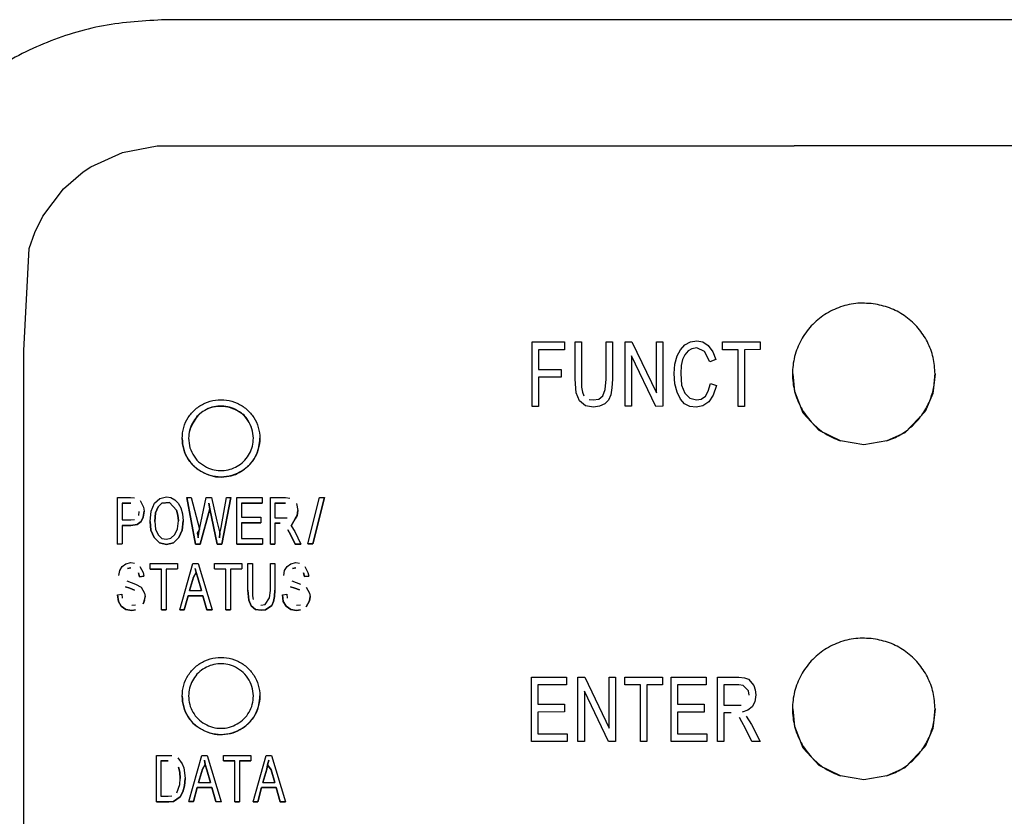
# Model space of a CAD drawing. Header units: millimetres. Extents: x -244 to 510, y -260 to 538.
# Tile 6 of 22: x 17 to 55, y -109 to -78. Entities that reach past the tile are written whole.
import ezdxf

# ---------------------------------------------------------------- set-up
doc = ezdxf.new("R2010")
doc.units = ezdxf.units.MM

msp = doc.modelspace()

# ---------------------------------------------------------------- linework, layer by layer
at = {"color": 7, "linetype": 'Continuous'}
for p, q in [((123.6, -78.419), (23.1, -78.419)), ((20.212, -84.102), (21.437, -83.54)), ((21.437, -83.54), (22.771, -83.292)), ((22.771, -83.292), (23.183, -83.282)), ((23.183, -83.282), (47.36, -83.282)), ((102.9, -83.282), (47.36, -83.282)), ((19.164, -84.946), (19.926, -84.293)), ((19.926, -84.293), (20.212, -84.102)), ((18.368, -85.998), (19.164, -84.946)), ((18.055, -86.626), (18.368, -85.998)), ((17.839, -87.244), (18.055, -86.626)), ((17.634, -91.184), (17.839, -87.244)), ((37.247, -90.857), (38.497, -90.857)), ((37.247, -93.343), (37.247, -90.857)), ((38.497, -91.157), (37.492, -91.157)), ((38.497, -91.157), (37.492, -91.157)), ((37.492, -91.157), (37.492, -91.918)), ((38.497, -90.857), (38.497, -91.157)), ((38.9, -90.857), (39.144, -90.857)), ((38.9, -92.298), (38.9, -90.857)), ((39.144, -90.857), (39.144, -92.599)), ((40.106, -90.857), (40.351, -90.857)), ((40.106, -92.298), (40.106, -90.857)), ((40.351, -90.857), (40.351, -92.292)), ((40.839, -93.338), (40.839, -90.857)), ((40.839, -90.857), (41.098, -90.857)), ((41.098, -90.857), (42.046, -92.82)), ((42.046, -90.857), (42.29, -90.857)), ((42.046, -92.82), (42.046, -90.857)), ((42.29, -90.857), (42.29, -93.338)), ((42.836, -91.395), (42.965, -91.157)), ((42.965, -91.157), (43.138, -90.967)), ((43.138, -90.967), (43.353, -90.857)), ((43.411, -91.121), (43.267, -91.2)), ((43.411, -91.121), (43.267, -91.2)), ((43.353, -90.857), (43.597, -90.809)), ((43.597, -91.089), (43.411, -91.121)), ((43.597, -91.089), (43.411, -91.121)), ((43.597, -90.809), (43.827, -90.857)), ((43.899, -91.231), (43.597, -91.089)), ((43.899, -91.231), (43.597, -91.089)), ((43.827, -90.857), (44.043, -90.999)), ((44.043, -90.999), (44.215, -91.237)), ((44.589, -90.857), (46.04, -90.857)), ((44.589, -91.157), (44.589, -90.857)), ((45.192, -91.157), (44.589, -91.157)), ((45.192, -91.157), (44.589, -91.157)), ((45.192, -93.343), (45.192, -91.157)), ((46.04, -91.152), (45.436, -91.157)), ((46.04, -91.152), (45.436, -91.157)), ((45.436, -91.157), (45.436, -93.343)), ((46.04, -90.857), (46.04, -91.152)), ((17.634, -133.424), (17.634, -91.184)), ((41.083, -91.395), (41.083, -93.338)), ((42.017, -93.343), (41.083, -91.395)), ((42.017, -93.343), (41.083, -91.395)), ((42.75, -91.712), (42.836, -91.395)), ((43.051, -91.538), (42.994, -91.77)), ((43.051, -91.538), (42.994, -91.77)), ((43.138, -91.348), (43.051, -91.538)), ((43.138, -91.348), (43.051, -91.538)), ((43.267, -91.2), (43.138, -91.348)), ((43.267, -91.2), (43.138, -91.348)), ((44.1, -91.617), (43.899, -91.231)), ((44.1, -91.617), (43.899, -91.231)), ((44.33, -91.532), (44.1, -91.617)), ((44.33, -91.532), (44.1, -91.617)), ((44.215, -91.237), (44.33, -91.532)), ((37.492, -91.918), (38.368, -91.918)), ((38.368, -91.918), (38.368, -92.219)), ((42.721, -92.076), (42.75, -91.712)), ((42.994, -91.77), (42.98, -92.076)), ((42.994, -91.77), (42.98, -92.076)), ((38.368, -92.219), (37.492, -92.213)), ((37.492, -92.213), (37.492, -93.343)), ((38.368, -92.219), (37.492, -92.213)), ((38.943, -92.815), (38.9, -92.298)), ((38.943, -92.815), (38.9, -92.298)), ((40.063, -92.694), (40.106, -92.298)), ((40.351, -92.292), (40.322, -92.625)), ((40.351, -92.292), (40.322, -92.625)), ((42.75, -92.472), (42.721, -92.076)), ((42.75, -92.472), (42.721, -92.076)), ((42.98, -92.076), (43.008, -92.519)), ((47.375, -92.763), (47.318, -92.091)), ((52.79, -92.091), (52.711, -92.843)), ((39.144, -92.599), (39.187, -92.789)), ((39.977, -92.931), (40.063, -92.694)), ((40.322, -92.625), (40.279, -92.899)), ((40.322, -92.625), (40.279, -92.899)), ((42.836, -92.799), (42.75, -92.472)), ((42.836, -92.799), (42.75, -92.472)), ((43.008, -92.519), (43.138, -92.836)), ((44.043, -92.757), (44.129, -92.456)), ((44.129, -92.456), (44.359, -92.535)), ((44.359, -92.535), (44.23, -92.91)), ((44.359, -92.535), (44.23, -92.91)), ((39.072, -93.132), (38.943, -92.815)), ((39.072, -93.132), (38.943, -92.815)), ((39.187, -92.789), (39.244, -92.931)), ((39.445, -93.074), (39.604, -93.089)), ((39.604, -93.089), (39.819, -93.058)), ((39.819, -93.058), (39.977, -92.931)), ((40.279, -92.899), (40.193, -93.105)), ((40.279, -92.899), (40.193, -93.105)), ((42.965, -93.068), (42.836, -92.799)), ((42.965, -93.068), (42.836, -92.799)), ((43.123, -93.248), (42.965, -93.068)), ((43.123, -93.248), (42.965, -93.068)), ((43.138, -92.836), (43.324, -93.026)), ((43.324, -93.026), (43.583, -93.089)), ((43.583, -93.089), (43.77, -93.058)), ((43.77, -93.058), (43.928, -92.947)), ((43.928, -92.947), (44.043, -92.757)), ((44.23, -92.91), (44.057, -93.169)), ((44.23, -92.91), (44.057, -93.169)), ((47.707, -93.609), (47.375, -92.763)), ((52.711, -92.843), (52.405, -93.536)), ((37.492, -93.343), (37.247, -93.343)), ((37.492, -93.343), (37.247, -93.343)), ((39.302, -93.322), (39.072, -93.132)), ((39.302, -93.322), (39.072, -93.132)), ((39.618, -93.375), (39.302, -93.322)), ((39.618, -93.375), (39.302, -93.322)), ((39.848, -93.338), (39.618, -93.375)), ((39.848, -93.338), (39.618, -93.375)), ((40.049, -93.243), (39.848, -93.338)), ((40.049, -93.243), (39.848, -93.338)), ((40.193, -93.105), (40.049, -93.243)), ((40.193, -93.105), (40.049, -93.243)), ((41.083, -93.338), (40.839, -93.338)), ((41.083, -93.338), (40.839, -93.338)), ((42.29, -93.338), (42.017, -93.343)), ((42.29, -93.338), (42.017, -93.343)), ((43.324, -93.343), (43.123, -93.248)), ((43.324, -93.343), (43.123, -93.248)), ((43.569, -93.369), (43.324, -93.343)), ((43.569, -93.369), (43.324, -93.343)), ((43.827, -93.327), (43.569, -93.369)), ((43.827, -93.327), (43.569, -93.369)), ((44.057, -93.169), (43.827, -93.327)), ((44.057, -93.169), (43.827, -93.327)), ((45.436, -93.343), (45.192, -93.343)), ((45.436, -93.343), (45.192, -93.343)), ((48.326, -94.278), (47.707, -93.609)), ((52.405, -93.536), (51.622, -94.359)), ((49.147, -94.678), (48.326, -94.278)), ((51.622, -94.359), (50.933, -94.678)), ((50.04, -94.824), (49.147, -94.678)), ((50.933, -94.678), (50.04, -94.824)), ((21.249, -96.865), (21.746, -96.865)), ((21.249, -98.655), (21.249, -96.865)), ((21.746, -96.865), (21.901, -96.876)), ((22.884, -96.899), (23.142, -96.83)), ((23.142, -96.83), (23.308, -96.865)), ((23.308, -96.865), (23.463, -96.944)), ((23.918, -96.859), (24.094, -96.865)), ((24.259, -98.655), (23.918, -96.859)), ((23.918, -96.859), (24.259, -98.655)), ((24.094, -96.865), (24.415, -98.085)), ((24.415, -98.085), (24.673, -96.865)), ((24.673, -96.865), (24.88, -96.865)), ((24.88, -96.865), (25.077, -97.777)), ((25.242, -98.016), (25.449, -96.865)), ((25.273, -98.655), (25.625, -96.865)), ((25.625, -96.865), (25.273, -98.655)), ((25.449, -96.865), (25.625, -96.865)), ((25.852, -98.655), (25.852, -96.865)), ((25.852, -96.865), (26.825, -96.865)), ((26.825, -96.865), (26.825, -97.081)), ((27.145, -96.865), (27.735, -96.865)), ((27.145, -98.655), (27.145, -96.865)), ((27.735, -96.865), (27.89, -96.887)), ((28.595, -98.649), (29.045, -96.865)), ((28.78, -98.649), (29.23, -96.865)), ((29.23, -96.865), (28.78, -98.649)), ((29.045, -96.865), (29.23, -96.865)), ((21.767, -97.076), (21.425, -97.076)), ((21.425, -97.076), (21.425, -97.72)), ((21.425, -97.076), (21.767, -97.076)), ((22.118, -96.979), (22.253, -97.229)), ((22.253, -97.229), (22.273, -97.384)), ((22.542, -97.389), (22.677, -97.081)), ((22.677, -97.081), (22.884, -96.899)), ((22.811, -97.218), (22.718, -97.457)), ((22.718, -97.457), (22.811, -97.218)), ((22.811, -97.218), (22.956, -97.081)), ((22.956, -97.081), (22.811, -97.218)), ((23.256, -97.053), (22.956, -97.081)), ((22.956, -97.081), (23.256, -97.053)), ((23.525, -97.343), (23.256, -97.053)), ((23.256, -97.053), (23.525, -97.343)), ((23.463, -96.944), (23.587, -97.081)), ((23.587, -97.081), (23.691, -97.264)), ((24.766, -97.081), (24.808, -97.298)), ((24.808, -97.298), (24.766, -97.081)), ((26.028, -97.081), (26.028, -97.617)), ((26.028, -97.081), (26.825, -97.081)), ((26.825, -97.081), (26.028, -97.081)), ((27.735, -97.076), (27.321, -97.081)), ((27.321, -97.081), (27.735, -97.076)), ((27.321, -97.081), (27.321, -97.64)), ((28.149, -97.093), (28.211, -97.355)), ((22.067, -97.549), (22.087, -97.4)), ((22.242, -97.612), (22.16, -97.783)), ((22.16, -97.783), (22.242, -97.612)), ((22.273, -97.384), (22.242, -97.612)), ((22.242, -97.612), (22.273, -97.384)), ((22.501, -97.788), (22.542, -97.389)), ((22.687, -97.788), (22.718, -97.457)), ((22.718, -97.457), (22.687, -97.788)), ((23.525, -97.343), (23.577, -97.537)), ((23.577, -97.537), (23.525, -97.343)), ((23.597, -97.754), (23.577, -97.537)), ((23.577, -97.537), (23.597, -97.754)), ((23.691, -97.264), (23.753, -97.492)), ((23.753, -97.492), (23.784, -97.765)), ((24.435, -98.655), (24.808, -97.298)), ((24.808, -97.298), (24.435, -98.655)), ((25.087, -98.655), (24.808, -97.298)), ((24.808, -97.298), (25.087, -98.655)), ((26.028, -97.617), (26.773, -97.617)), ((26.773, -97.617), (26.773, -97.834)), ((28.107, -97.686), (28.18, -97.549)), ((28.18, -97.549), (28.107, -97.686)), ((28.18, -97.549), (28.211, -97.355)), ((28.211, -97.355), (28.18, -97.549)), ((21.425, -97.72), (21.767, -97.72)), ((21.425, -97.936), (21.767, -97.936)), ((21.425, -97.936), (21.425, -98.649)), ((21.767, -97.936), (21.425, -97.936)), ((21.767, -97.72), (21.901, -97.708)), ((21.767, -97.936), (22.004, -97.897)), ((22.004, -97.897), (21.767, -97.936)), ((22.16, -97.783), (22.004, -97.897)), ((22.004, -97.897), (22.16, -97.783)), ((22.501, -97.788), (22.532, -98.119)), ((22.532, -98.119), (22.501, -97.788)), ((22.687, -97.788), (22.718, -98.085)), ((23.556, -98.073), (23.597, -97.754)), ((23.742, -98.119), (23.784, -97.765)), ((23.784, -97.765), (23.742, -98.119)), ((25.077, -97.777), (25.201, -98.233)), ((26.773, -97.834), (26.028, -97.834)), ((26.028, -97.834), (26.773, -97.834)), ((26.028, -97.834), (26.028, -98.438)), ((27.321, -97.64), (27.797, -97.64)), ((27.321, -97.851), (27.321, -98.655)), ((27.518, -97.851), (27.321, -97.851)), ((27.321, -97.851), (27.518, -97.851)), ((27.942, -97.948), (28.107, -97.686)), ((28.107, -97.686), (27.942, -97.948)), ((27.942, -97.948), (28.087, -98.176)), ((22.656, -98.399), (22.532, -98.119)), ((22.532, -98.119), (22.656, -98.399)), ((22.718, -98.085), (22.811, -98.301)), ((22.811, -98.301), (22.956, -98.438)), ((23.308, -98.427), (23.463, -98.29)), ((23.463, -98.29), (23.556, -98.073)), ((23.618, -98.399), (23.742, -98.119)), ((23.742, -98.119), (23.618, -98.399)), ((24.415, -98.085), (24.322, -98.233)), ((24.322, -98.233), (24.353, -98.415)), ((24.353, -98.415), (24.415, -98.085)), ((25.201, -98.233), (25.18, -98.415)), ((25.18, -98.415), (25.201, -98.233)), ((25.201, -98.233), (25.242, -98.016)), ((27.818, -98.107), (27.921, -98.29)), ((27.921, -98.29), (27.818, -98.107)), ((27.921, -98.29), (28.097, -98.655)), ((28.097, -98.655), (27.921, -98.29)), ((28.087, -98.176), (28.325, -98.655)), ((21.425, -98.649), (21.249, -98.655)), ((21.249, -98.655), (21.425, -98.649)), ((22.863, -98.604), (22.656, -98.399)), ((22.656, -98.399), (22.863, -98.604)), ((23.142, -98.672), (22.863, -98.604)), ((22.863, -98.604), (23.142, -98.672)), ((22.956, -98.438), (23.132, -98.472)), ((23.132, -98.472), (23.308, -98.427)), ((23.142, -98.672), (23.401, -98.609)), ((23.401, -98.609), (23.142, -98.672)), ((23.618, -98.399), (23.401, -98.609)), ((23.401, -98.609), (23.618, -98.399)), ((24.259, -98.655), (24.435, -98.655)), ((24.435, -98.655), (24.259, -98.655)), ((25.087, -98.655), (25.273, -98.655)), ((25.273, -98.655), (25.087, -98.655)), ((25.852, -98.655), (26.845, -98.655)), ((26.845, -98.655), (25.852, -98.655)), ((26.028, -98.438), (26.845, -98.438)), ((26.845, -98.438), (26.845, -98.655)), ((27.145, -98.655), (27.321, -98.655)), ((27.321, -98.655), (27.145, -98.655)), ((28.097, -98.655), (28.325, -98.655)), ((28.325, -98.655), (28.097, -98.655)), ((28.78, -98.649), (28.595, -98.649)), ((28.595, -98.649), (28.78, -98.649)), ((21.332, -99.679), (21.425, -99.519)), ((21.425, -99.519), (21.57, -99.416)), ((21.57, -99.416), (21.767, -99.371)), ((21.767, -99.371), (21.901, -99.394)), ((22.108, -99.519), (22.232, -99.747)), ((22.511, -99.405), (23.556, -99.405)), ((22.511, -99.622), (22.511, -99.405)), ((23.556, -99.405), (23.556, -99.616)), ((23.649, -101.195), (24.156, -99.405)), ((24.156, -99.405), (24.353, -99.405)), ((24.353, -99.405), (24.901, -101.19)), ((24.994, -99.405), (26.039, -99.405)), ((24.994, -99.616), (24.994, -99.405)), ((26.039, -99.405), (26.039, -99.616)), ((26.277, -100.437), (26.277, -99.405)), ((26.277, -99.405), (26.452, -99.405)), ((26.452, -99.405), (26.452, -100.659)), ((27.145, -99.405), (27.321, -99.405)), ((27.145, -100.443), (27.145, -99.405)), ((27.321, -99.405), (27.321, -100.437)), ((27.694, -99.679), (27.787, -99.519)), ((27.787, -99.519), (27.932, -99.416)), ((27.932, -99.416), (28.128, -99.371)), ((28.128, -99.371), (28.263, -99.394)), ((28.469, -99.519), (28.594, -99.747)), ((21.301, -99.872), (21.332, -99.679)), ((21.632, -99.599), (21.767, -99.576)), ((21.767, -99.576), (21.632, -99.599)), ((22.056, -99.77), (22.098, -99.918)), ((22.098, -99.918), (22.056, -99.77)), ((22.098, -99.918), (22.263, -99.895)), ((22.263, -99.895), (22.098, -99.918)), ((22.232, -99.747), (22.263, -99.895)), ((22.511, -99.622), (22.946, -99.622)), ((22.946, -99.622), (22.511, -99.622)), ((22.946, -101.195), (22.946, -99.622)), ((23.556, -99.616), (23.122, -99.622)), ((23.122, -99.622), (23.556, -99.616)), ((23.122, -99.622), (23.122, -101.195)), ((24.28, -99.758), (24.177, -99.936)), ((24.177, -99.936), (24.28, -99.758)), ((24.28, -99.758), (24.249, -99.599)), ((24.249, -99.599), (24.28, -99.758)), ((24.249, -99.599), (24.28, -99.758)), ((24.28, -99.758), (24.249, -99.599)), ((24.342, -99.964), (24.28, -99.758)), ((24.28, -99.758), (24.342, -99.964)), ((25.428, -99.622), (24.994, -99.616)), ((24.994, -99.616), (25.428, -99.622)), ((25.428, -101.195), (25.428, -99.622)), ((26.039, -99.616), (25.604, -99.622)), ((25.604, -99.622), (26.039, -99.616)), ((25.604, -99.622), (25.604, -101.195)), ((27.663, -99.872), (27.694, -99.679)), ((27.994, -99.599), (28.128, -99.576)), ((28.128, -99.576), (27.994, -99.599)), ((28.459, -99.913), (28.418, -99.765)), ((28.418, -99.765), (28.459, -99.913)), ((28.625, -99.89), (28.459, -99.913)), ((28.459, -99.913), (28.625, -99.89)), ((28.594, -99.747), (28.625, -99.89)), ((21.611, -100.078), (21.777, -100.135)), ((21.777, -100.135), (21.942, -100.203)), ((21.942, -100.203), (22.16, -100.317)), ((24.177, -99.936), (24.022, -100.449)), ((24.022, -100.449), (24.177, -99.936)), ((24.342, -99.964), (24.487, -100.454)), ((24.487, -100.454), (24.342, -99.964)), ((27.973, -100.078), (28.138, -100.135)), ((28.138, -100.135), (28.304, -100.203)), ((21.249, -100.614), (21.415, -100.591)), ((21.249, -100.614), (21.28, -100.876)), ((21.28, -100.876), (21.249, -100.614)), ((21.415, -100.591), (21.425, -100.739)), ((21.725, -100.363), (21.56, -100.301)), ((21.56, -100.301), (21.725, -100.363)), ((21.725, -100.363), (21.901, -100.431)), ((21.901, -100.431), (21.725, -100.363)), ((22.16, -100.317), (22.294, -100.545)), ((22.294, -100.545), (22.315, -100.677)), ((23.825, -101.195), (23.97, -100.648)), ((23.97, -100.648), (23.825, -101.195)), ((23.97, -100.648), (24.539, -100.648)), ((24.539, -100.648), (23.97, -100.648)), ((24.022, -100.449), (24.487, -100.454)), ((24.539, -100.648), (24.694, -101.19)), ((24.694, -101.19), (24.539, -100.648)), ((26.308, -100.819), (26.277, -100.437)), ((26.277, -100.437), (26.308, -100.819)), ((26.452, -100.659), (26.483, -100.796)), ((27.114, -100.728), (27.145, -100.443)), ((27.321, -100.437), (27.301, -100.682)), ((27.301, -100.682), (27.321, -100.437)), ((27.611, -100.614), (27.776, -100.591)), ((27.611, -100.614), (27.642, -100.876)), ((27.642, -100.876), (27.611, -100.614)), ((27.776, -100.591), (27.787, -100.739)), ((27.921, -100.306), (28.087, -100.363)), ((28.087, -100.363), (27.921, -100.306)), ((28.263, -100.426), (28.087, -100.363)), ((28.087, -100.363), (28.263, -100.426)), ((28.521, -100.317), (28.656, -100.545)), ((28.656, -100.545), (28.676, -100.682)), ((21.394, -101.058), (21.28, -100.876)), ((21.28, -100.876), (21.394, -101.058)), ((21.798, -101.013), (21.942, -101.001)), ((22.315, -100.677), (22.242, -100.967)), ((22.242, -100.967), (22.294, -100.836)), ((22.294, -100.836), (22.242, -100.967)), ((22.294, -100.836), (22.315, -100.677)), ((26.308, -100.819), (26.401, -101.042)), ((26.401, -101.042), (26.308, -100.819)), ((26.566, -101.178), (26.401, -101.042)), ((26.401, -101.042), (26.566, -101.178)), ((26.783, -101.013), (26.939, -100.99)), ((26.939, -100.99), (27.114, -100.728)), ((26.959, -101.195), (27.207, -101.024)), ((27.207, -101.024), (26.959, -101.195)), ((27.207, -101.024), (27.27, -100.876)), ((27.27, -100.876), (27.207, -101.024)), ((27.27, -100.876), (27.301, -100.682)), ((27.301, -100.682), (27.27, -100.876)), ((27.756, -101.058), (27.642, -100.876)), ((27.642, -100.876), (27.756, -101.058)), ((28.159, -101.013), (28.304, -101.001)), ((28.521, -101.081), (28.656, -100.842)), ((28.656, -100.842), (28.521, -101.081)), ((28.656, -100.842), (28.676, -100.682)), ((28.676, -100.682), (28.656, -100.842)), ((21.394, -101.058), (21.57, -101.184)), ((21.57, -101.184), (21.394, -101.058)), ((21.798, -101.218), (21.57, -101.184)), ((21.57, -101.184), (21.798, -101.218)), ((21.798, -101.218), (21.942, -101.195)), ((21.942, -101.195), (21.798, -101.218)), ((22.946, -101.195), (23.122, -101.195)), ((23.122, -101.195), (22.946, -101.195)), ((23.649, -101.195), (23.825, -101.195)), ((23.825, -101.195), (23.649, -101.195)), ((24.901, -101.19), (24.694, -101.19)), ((24.694, -101.19), (24.901, -101.19)), ((25.428, -101.195), (25.604, -101.195)), ((25.604, -101.195), (25.428, -101.195)), ((26.794, -101.213), (26.566, -101.178)), ((26.566, -101.178), (26.794, -101.213)), ((26.794, -101.213), (26.959, -101.195)), ((26.959, -101.195), (26.794, -101.213)), ((27.756, -101.058), (27.932, -101.184)), ((27.932, -101.184), (27.756, -101.058)), ((28.159, -101.218), (27.932, -101.184)), ((27.932, -101.184), (28.159, -101.218)), ((28.159, -101.218), (28.304, -101.195)), ((28.304, -101.195), (28.159, -101.218)), ((37.219, -103.793), (38.569, -103.793)), ((37.219, -106.279), (37.219, -103.793)), ((38.569, -104.088), (37.463, -104.094)), ((38.569, -104.088), (37.463, -104.094)), ((38.569, -103.793), (38.569, -104.088)), ((39.014, -106.279), (39.014, -103.793)), ((39.014, -103.793), (39.273, -103.793)), ((39.273, -103.793), (40.221, -105.756)), ((40.221, -105.756), (40.221, -103.793)), ((40.221, -103.793), (40.466, -103.793)), ((40.466, -103.793), (40.466, -106.279)), ((40.825, -104.094), (40.825, -103.793)), ((40.825, -103.793), (42.276, -103.793)), ((42.276, -104.088), (41.672, -104.088)), ((41.672, -104.088), (41.672, -106.279)), ((42.276, -104.088), (41.672, -104.088)), ((42.276, -103.793), (42.276, -104.088)), ((42.606, -103.793), (43.957, -103.793)), ((42.606, -106.279), (42.606, -103.793)), ((43.957, -103.793), (43.957, -104.094)), ((44.402, -103.793), (45.221, -103.793)), ((44.402, -106.279), (44.402, -103.793)), ((45.221, -103.793), (45.436, -103.824)), ((45.436, -103.824), (45.594, -103.872)), ((45.594, -103.872), (45.796, -104.109)), ((37.463, -104.094), (37.463, -104.838)), ((40.193, -106.279), (39.259, -104.331)), ((40.193, -106.279), (39.259, -104.331)), ((39.259, -104.331), (39.259, -106.279)), ((41.428, -104.094), (40.825, -104.094)), ((41.428, -104.094), (40.825, -104.094)), ((41.428, -106.279), (41.428, -104.094)), ((43.957, -104.094), (42.85, -104.094)), ((43.957, -104.094), (42.85, -104.094)), ((42.85, -104.094), (42.85, -104.838)), ((44.646, -104.094), (44.646, -104.87)), ((45.221, -104.094), (44.646, -104.094)), ((45.221, -104.094), (44.646, -104.094)), ((45.393, -104.12), (45.221, -104.094)), ((45.393, -104.12), (45.221, -104.094)), ((45.594, -104.326), (45.393, -104.12)), ((45.594, -104.326), (45.393, -104.12)), ((45.623, -104.49), (45.594, -104.326)), ((45.623, -104.49), (45.594, -104.326)), ((45.796, -104.109), (45.853, -104.284)), ((45.853, -104.284), (45.882, -104.474)), ((37.463, -104.838), (38.497, -104.838)), ((38.497, -104.838), (38.497, -105.134)), ((42.85, -104.838), (43.885, -104.838)), ((43.885, -104.838), (43.885, -105.139)), ((45.839, -104.743), (45.738, -104.933)), ((45.839, -104.743), (45.738, -104.933)), ((45.882, -104.474), (45.839, -104.743)), ((45.882, -104.474), (45.839, -104.743)), ((38.497, -105.134), (37.463, -105.139)), ((38.497, -105.134), (37.463, -105.139)), ((37.463, -105.139), (37.463, -105.978)), ((42.85, -105.139), (42.85, -105.978)), ((43.885, -105.139), (42.85, -105.139)), ((43.885, -105.139), (42.85, -105.139)), ((44.646, -104.87), (45.307, -104.87)), ((44.919, -105.165), (44.646, -105.165)), ((44.646, -105.165), (44.646, -106.279)), ((44.919, -105.165), (44.646, -105.165)), ((45.566, -105.07), (45.35, -105.149)), ((45.566, -105.07), (45.35, -105.149)), ((45.738, -104.933), (45.566, -105.07)), ((45.738, -104.933), (45.566, -105.07)), ((47.375, -105.692), (47.318, -105.02)), ((52.79, -105.02), (52.711, -105.772)), ((45.336, -105.514), (45.25, -105.355)), ((45.336, -105.514), (45.25, -105.355)), ((45.479, -105.772), (45.336, -105.514)), ((45.479, -105.772), (45.336, -105.514)), ((45.508, -105.297), (45.709, -105.614)), ((37.463, -105.978), (38.598, -105.978)), ((38.598, -105.978), (38.598, -106.274)), ((42.85, -105.978), (43.985, -105.978)), ((43.985, -105.978), (43.985, -106.274)), ((45.724, -106.279), (45.479, -105.772)), ((45.724, -106.279), (45.479, -105.772)), ((45.709, -105.614), (46.04, -106.279)), ((47.707, -106.538), (47.375, -105.692)), ((52.711, -105.772), (52.405, -106.465)), ((38.598, -106.274), (37.219, -106.279)), ((38.598, -106.274), (37.219, -106.279)), ((39.259, -106.279), (39.014, -106.279)), ((39.259, -106.279), (39.014, -106.279)), ((40.466, -106.279), (40.193, -106.279)), ((40.466, -106.279), (40.193, -106.279)), ((41.672, -106.279), (41.428, -106.279)), ((41.672, -106.279), (41.428, -106.279)), ((43.985, -106.274), (42.606, -106.279)), ((43.985, -106.274), (42.606, -106.279)), ((44.646, -106.279), (44.402, -106.279)), ((44.646, -106.279), (44.402, -106.279)), ((46.04, -106.279), (45.724, -106.279)), ((46.04, -106.279), (45.724, -106.279)), ((48.326, -107.206), (47.707, -106.538)), ((52.405, -106.465), (51.622, -107.288)), ((22.747, -106.81), (23.202, -106.81)), ((22.747, -108.6), (22.747, -106.81)), ((22.923, -107.026), (23.202, -107.026)), ((23.202, -107.026), (22.923, -107.026)), ((22.923, -107.026), (22.923, -108.383)), ((23.202, -106.81), (23.347, -106.821)), ((23.574, -106.912), (23.74, -107.14)), ((23.998, -108.595), (24.505, -106.81)), ((24.505, -106.81), (24.702, -106.81)), ((24.598, -106.998), (24.629, -107.158)), ((24.629, -107.158), (24.598, -106.998)), ((24.598, -106.998), (24.629, -107.158)), ((24.629, -107.158), (24.598, -106.998)), ((24.702, -106.81), (25.25, -108.6)), ((25.343, -106.81), (26.388, -106.81)), ((25.343, -107.026), (25.343, -106.81)), ((25.343, -107.026), (25.778, -107.026)), ((25.778, -107.026), (25.343, -107.026)), ((25.778, -108.6), (25.778, -107.026)), ((25.953, -107.026), (26.388, -107.026)), ((26.388, -107.026), (25.953, -107.026)), ((25.953, -107.026), (25.953, -108.6)), ((26.388, -106.81), (26.388, -107.026)), ((26.481, -108.6), (26.988, -106.81)), ((26.988, -106.81), (27.184, -106.81)), ((27.04, -107.175), (27.081, -106.998)), ((27.04, -107.175), (27.081, -106.998)), ((27.081, -106.998), (27.04, -107.175)), ((27.081, -106.998), (27.04, -107.175)), ((27.184, -106.81), (27.733, -108.6)), ((23.647, -107.454), (23.595, -107.272)), ((23.595, -107.272), (23.647, -107.454)), ((23.647, -107.454), (23.667, -107.699)), ((23.667, -107.699), (23.647, -107.454)), ((23.74, -107.14), (23.802, -107.289)), ((23.802, -107.289), (23.833, -107.483)), ((23.833, -107.483), (23.854, -107.699)), ((24.371, -107.859), (24.526, -107.346)), ((24.526, -107.346), (24.371, -107.859)), ((24.526, -107.346), (24.629, -107.158)), ((24.629, -107.158), (24.526, -107.346)), ((24.692, -107.363), (24.629, -107.158)), ((24.629, -107.158), (24.692, -107.363)), ((24.836, -107.854), (24.692, -107.363)), ((24.692, -107.363), (24.836, -107.854)), ((26.853, -107.859), (27.009, -107.346)), ((27.009, -107.346), (26.853, -107.859)), ((27.009, -107.346), (27.04, -107.175)), ((27.04, -107.175), (27.009, -107.346)), ((27.04, -107.175), (27.174, -107.369)), ((27.174, -107.369), (27.04, -107.175)), ((27.174, -107.369), (27.319, -107.859)), ((27.319, -107.859), (27.174, -107.369)), ((49.147, -107.606), (48.326, -107.206)), ((51.622, -107.288), (50.933, -107.606)), ((23.647, -107.939), (23.667, -107.699)), ((23.854, -107.699), (23.833, -107.984)), ((23.833, -107.984), (23.854, -107.699)), ((24.371, -107.859), (24.836, -107.854)), ((26.853, -107.859), (27.319, -107.859)), ((50.04, -107.753), (49.147, -107.606)), ((50.933, -107.606), (50.04, -107.753)), ((23.533, -108.258), (23.647, -107.939)), ((23.667, -108.406), (23.771, -108.224)), ((23.771, -108.224), (23.667, -108.406)), ((23.771, -108.224), (23.833, -107.984)), ((23.833, -107.984), (23.771, -108.224)), ((24.174, -108.595), (24.319, -108.053)), ((24.319, -108.053), (24.174, -108.595)), ((24.319, -108.053), (24.888, -108.053)), ((24.888, -108.053), (24.319, -108.053)), ((24.888, -108.053), (25.043, -108.595)), ((25.043, -108.595), (24.888, -108.053)), ((26.657, -108.6), (26.802, -108.047)), ((26.802, -108.047), (26.657, -108.6)), ((27.371, -108.047), (26.802, -108.047)), ((26.802, -108.047), (27.371, -108.047)), ((27.526, -108.6), (27.371, -108.047)), ((27.371, -108.047), (27.526, -108.6)), ((22.747, -108.6), (23.223, -108.6)), ((23.223, -108.6), (22.747, -108.6)), ((22.923, -108.383), (23.202, -108.383)), ((23.202, -108.383), (23.347, -108.372)), ((23.223, -108.6), (23.409, -108.589)), ((23.409, -108.589), (23.223, -108.6)), ((23.409, -108.589), (23.667, -108.406)), ((23.667, -108.406), (23.409, -108.589)), ((24.174, -108.595), (23.998, -108.595)), ((23.998, -108.595), (24.174, -108.595)), ((25.25, -108.6), (25.043, -108.595)), ((25.043, -108.595), (25.25, -108.6)), ((25.778, -108.6), (25.953, -108.6)), ((25.953, -108.6), (25.778, -108.6)), ((26.481, -108.6), (26.657, -108.6)), ((26.657, -108.6), (26.481, -108.6)), ((27.526, -108.6), (27.733, -108.6)), ((27.733, -108.6), (27.526, -108.6))]:
    msp.add_line(p, q, dxfattribs=at)
for points, knots in [([(23.1, -78.419), (22.295, -78.465), (20.685, -78.556), (18.364, -79.283), (16.223, -80.413), (14.348, -81.946), (12.806, -83.811), (11.669, -85.94), (10.937, -88.25), (10.846, -89.851), (10.8, -90.652)], [0, 0, 0, 0, 2.411095, 4.821206, 7.229499, 9.635413, 12.038751, 14.439705, 16.838833, 19.236973, 19.236973, 19.236973, 19.236973]), ([(50.492, -89.393), (50.265, -89.372), (49.812, -89.33), (49.138, -89.479), (48.521, -89.777), (47.996, -90.219), (47.596, -90.775), (47.346, -91.412), (47.261, -92.091), (47.347, -92.769), (47.596, -93.407), (47.997, -93.961), (48.518, -94.411), (48.937, -94.589), (49.147, -94.678)], [0, 0, 0, 0, 0.680303, 1.360456, 2.040048, 2.718803, 3.396646, 4.073722, 4.750362, 5.427002, 6.104078, 6.781921, 7.460676, 8.140268, 8.140268, 8.140268, 8.140268]), ([(52.79, -92.091), (52.775, -91.877), (52.746, -91.45), (52.514, -90.844), (52.158, -90.306), (51.683, -89.868), (51.12, -89.542), (50.702, -89.443), (50.492, -89.393)], [0, 0, 0, 0, 0.63922, 1.27881, 1.91906, 2.560115, 3.201951, 3.84437, 3.84437, 3.84437, 3.84437]), ([(50.933, -94.678), (51.108, -94.606), (51.459, -94.462), (51.915, -94.116), (52.294, -93.692), (52.575, -93.197), (52.756, -92.656), (52.778, -92.279), (52.79, -92.091)], [0, 0, 0, 0, 0.566821, 1.133082, 1.698707, 2.263728, 2.82828, 3.392574, 3.392574, 3.392574, 3.392574]), ([(23.74, -94.577), (23.752, -94.719), (23.775, -95.003), (23.962, -95.395), (24.244, -95.72), (24.608, -95.953), (25.023, -96.074), (25.456, -96.074), (25.871, -95.953), (26.235, -95.72), (26.519, -95.395), (26.699, -95.003), (26.76, -94.577), (26.699, -94.151), (26.519, -93.759), (26.235, -93.434), (25.871, -93.202), (25.456, -93.08), (25.023, -93.08), (24.608, -93.202), (24.244, -93.434), (23.962, -93.759), (23.775, -94.151), (23.752, -94.435), (23.74, -94.577)], [0, 0, 0, 0, 0.424653, 0.849663, 1.275273, 1.701535, 2.128295, 2.555239, 2.981998, 3.40826, 3.833871, 4.258881, 4.683534, 5.108187, 5.533197, 5.958807, 6.385069, 6.811828, 7.238773, 7.665532, 8.091794, 8.517404, 8.942414, 9.367068, 9.367068, 9.367068, 9.367068]), ([(25.718, -93.423), (25.621, -93.391), (25.426, -93.327), (25.116, -93.323), (24.815, -93.389), (24.538, -93.528), (24.304, -93.729), (24.127, -93.98), (24.012, -94.267), (23.997, -94.47), (23.99, -94.572)], [0, 0, 0, 0, 0.305909, 0.611935, 0.917882, 1.223572, 1.528885, 1.833793, 2.138361, 2.442738, 2.442738, 2.442738, 2.442738]), ([(26.49, -94.572), (26.48, -94.449), (26.46, -94.204), (26.304, -93.914), (26.146, -93.672), (25.898, -93.531), (25.606, -93.373), (25.22, -93.337), (24.85, -93.376), (24.571, -93.514), (24.344, -93.676), (24.191, -93.938), (24.017, -94.228), (23.998, -94.466), (23.99, -94.572)], [0, 0, 0, 0, 0.364861, 0.730047, 0.973818, 1.217997, 1.570036, 1.964048, 2.356579, 2.67304, 2.888317, 3.180326, 3.571157, 3.886237, 3.886237, 3.886237, 3.886237]), ([(26.49, -94.572), (26.479, -94.45), (26.458, -94.205), (26.292, -93.872), (26.046, -93.592), (25.828, -93.48), (25.718, -93.423)], [0, 0, 0, 0, 0.364861, 0.730047, 1.095773, 1.46207, 1.46207, 1.46207, 1.46207]), ([(23.74, -94.577), (23.752, -94.719), (23.775, -95.004), (23.963, -95.396), (24.256, -95.738), (24.525, -95.877), (24.666, -95.95)], [0, 0, 0, 0, 0.424653, 0.849663, 1.280828, 1.750977, 1.750977, 1.750977, 1.750977]), ([(23.99, -94.572), (24, -94.696), (24.021, -94.942), (24.187, -95.277), (24.433, -95.557), (24.652, -95.669), (24.761, -95.726)], [0, 0, 0, 0, 0.369377, 0.735152, 1.100877, 1.467173, 1.467173, 1.467173, 1.467173]), ([(24.666, -95.95), (24.787, -95.993), (25.041, -96.083), (25.432, -96.068), (25.791, -95.99), (26.087, -95.811), (26.363, -95.596), (26.581, -95.281), (26.714, -94.931), (26.732, -94.682), (26.74, -94.572)], [0, 0, 0, 0, 0.381593, 0.802405, 1.152608, 1.473516, 1.830286, 2.194606, 2.607453, 2.938373, 2.938373, 2.938373, 2.938373]), ([(24.761, -95.726), (24.859, -95.758), (25.053, -95.822), (25.364, -95.826), (25.665, -95.76), (25.941, -95.621), (26.175, -95.421), (26.352, -95.169), (26.468, -94.88), (26.483, -94.675), (26.49, -94.572)], [0, 0, 0, 0, 0.305908, 0.611934, 0.91788, 1.223569, 1.528882, 1.833789, 2.138966, 2.447873, 2.447873, 2.447873, 2.447873]), ([(50.492, -102.322), (50.265, -102.301), (49.812, -102.259), (49.138, -102.408), (48.521, -102.706), (47.996, -103.148), (47.596, -103.704), (47.346, -104.341), (47.261, -105.02), (47.347, -105.698), (47.596, -106.336), (47.997, -106.89), (48.518, -107.34), (48.937, -107.518), (49.147, -107.606)], [0, 0, 0, 0, 0.680303, 1.360456, 2.040048, 2.718803, 3.396647, 4.073723, 4.750363, 5.427003, 6.104079, 6.781922, 7.460678, 8.14027, 8.14027, 8.14027, 8.14027]), ([(52.79, -105.02), (52.775, -104.806), (52.746, -104.379), (52.514, -103.773), (52.158, -103.235), (51.683, -102.797), (51.12, -102.47), (50.702, -102.371), (50.492, -102.322)], [0, 0, 0, 0, 0.63922, 1.27881, 1.919059, 2.560115, 3.20195, 3.84437, 3.84437, 3.84437, 3.84437]), ([(23.74, -104.522), (23.752, -104.664), (23.775, -104.949), (23.962, -105.34), (24.244, -105.665), (24.608, -105.898), (25.023, -106.019), (25.456, -106.019), (25.871, -105.898), (26.235, -105.665), (26.519, -105.34), (26.699, -104.949), (26.76, -104.522), (26.699, -104.096), (26.519, -103.705), (26.235, -103.379), (25.871, -103.147), (25.456, -103.026), (25.023, -103.026), (24.608, -103.147), (24.244, -103.379), (23.962, -103.705), (23.775, -104.096), (23.752, -104.38), (23.74, -104.522)], [0, 0, 0, 0, 0.424653, 0.849663, 1.275273, 1.701535, 2.128295, 2.555239, 2.981998, 3.40826, 3.833871, 4.258881, 4.683534, 5.108187, 5.533197, 5.958807, 6.385069, 6.811828, 7.238773, 7.665532, 8.091794, 8.517404, 8.942414, 9.367068, 9.367068, 9.367068, 9.367068]), ([(25.718, -103.369), (25.621, -103.336), (25.426, -103.272), (25.116, -103.268), (24.815, -103.335), (24.538, -103.473), (24.304, -103.674), (24.127, -103.925), (24.012, -104.212), (23.997, -104.415), (23.99, -104.517)], [0, 0, 0, 0, 0.305907, 0.611932, 0.917878, 1.223565, 1.528877, 1.833783, 2.138351, 2.442725, 2.442725, 2.442725, 2.442725]), ([(25.718, -103.369), (25.621, -103.336), (25.426, -103.272), (25.116, -103.268), (24.815, -103.335), (24.538, -103.473), (24.304, -103.674), (24.127, -103.925), (24.012, -104.212), (23.997, -104.415), (23.99, -104.517)], [0, 0, 0, 0, 0.305907, 0.611932, 0.917878, 1.223565, 1.528877, 1.833783, 2.138351, 2.442725, 2.442725, 2.442725, 2.442725]), ([(26.49, -104.517), (26.479, -104.395), (26.458, -104.151), (26.292, -103.817), (26.046, -103.538), (25.828, -103.425), (25.718, -103.369)], [0, 0, 0, 0, 0.364858, 0.73004, 1.095762, 1.462056, 1.462056, 1.462056, 1.462056]), ([(26.49, -104.517), (26.479, -104.395), (26.458, -104.151), (26.292, -103.817), (26.046, -103.538), (25.828, -103.425), (25.718, -103.369)], [0, 0, 0, 0, 0.364858, 0.73004, 1.095762, 1.462056, 1.462056, 1.462056, 1.462056]), ([(23.74, -104.522), (23.751, -104.665), (23.773, -104.95), (23.949, -105.293), (24.144, -105.591), (24.452, -105.768), (24.781, -105.973), (25.201, -106.015), (25.607, -105.99), (25.996, -105.829), (26.318, -105.579), (26.578, -105.255), (26.71, -104.885), (26.731, -104.632), (26.74, -104.517)], [0, 0, 0, 0, 0.424653, 0.849663, 1.140138, 1.475736, 1.896926, 2.291173, 2.713665, 3.108552, 3.530946, 3.925575, 4.340496, 4.685866, 4.685866, 4.685866, 4.685866]), ([(23.99, -104.517), (23.998, -104.627), (24.014, -104.846), (24.146, -105.151), (24.346, -105.412), (24.608, -105.611), (24.913, -105.737), (25.24, -105.78), (25.567, -105.737), (25.872, -105.611), (26.134, -105.412), (26.334, -105.151), (26.465, -104.846), (26.482, -104.627), (26.49, -104.517)], [0, 0, 0, 0, 0.329099, 0.654493, 0.979685, 1.305339, 1.631393, 1.957678, 2.283963, 2.610018, 2.935672, 3.260863, 3.586258, 3.915356, 3.915356, 3.915356, 3.915356]), ([(50.933, -107.606), (51.108, -107.535), (51.459, -107.391), (51.915, -107.045), (52.294, -106.621), (52.575, -106.126), (52.756, -105.585), (52.778, -105.208), (52.79, -105.02)], [0, 0, 0, 0, 0.566821, 1.133082, 1.698707, 2.263729, 2.82828, 3.392575, 3.392575, 3.392575, 3.392575])]:
    msp.add_open_spline(points, degree=3, knots=knots, dxfattribs=at)

doc.saveas('drawing.dxf')
